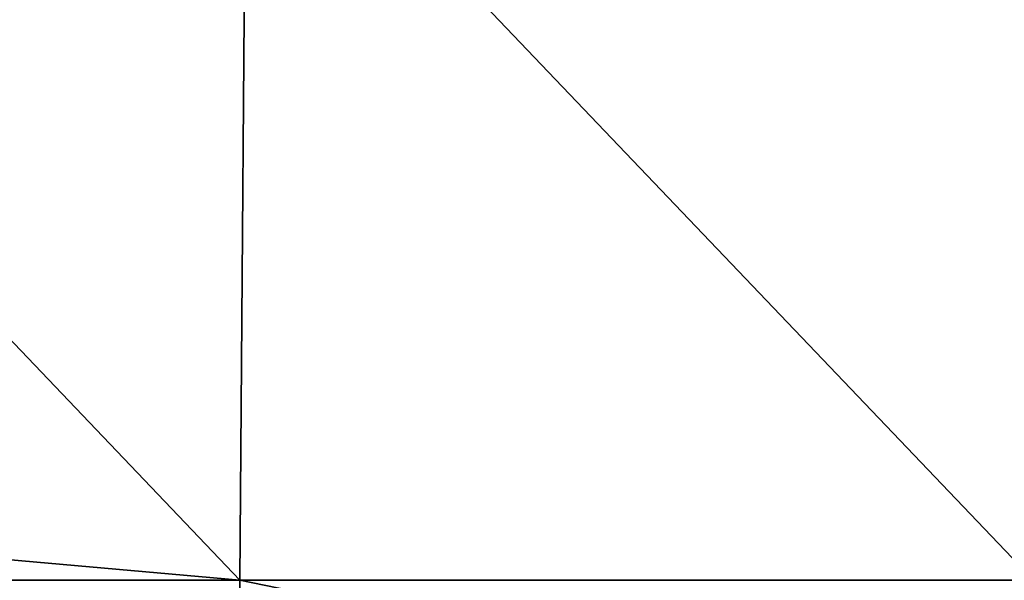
# Model space of a CAD drawing. Header units: millimetres. Extents: x -168 to 168, y -6 to 84.
# Tile 18 of 256: x -116.38 to -101.61, y 2.44 to 10.85. Entities that reach past the tile are written whole.
import ezdxf

# ---------------------------------------------------------------- set-up
doc = ezdxf.new("R2010")
doc.units = ezdxf.units.MM
doc.header["$LTSCALE"] = 65.185185
doc.layers.add('109', color=7, linetype='CONTINUOUS')
doc.layers.add('110', color=7, linetype='CONTINUOUS')

msp = doc.modelspace()

# ---------------------------------------------------------------- linework, layer by layer
at = {"layer": '109', "linetype": 'CONTINUOUS'}
for points in [[(-124.97, 3.494, -49.97), (-124.871, 14.818, -49.871), (-113.076, 2.439, -49.979), (-124.97, 3.494, -49.97)], [(-113.076, 2.439, -49.979), (-124.871, 14.818, -49.871), (-112.978, 14.818, -49.871), (-113.076, 2.439, -49.979)], [(-101.173, 2.439, -49.979), (-113.076, 2.439, -49.979), (-112.978, 14.818, -49.871), (-101.173, 2.439, -49.979)], [(-101.086, 14.818, -49.871), (-101.173, 2.439, -49.979), (-112.978, 14.818, -49.871), (-101.086, 14.818, -49.871)], [(-124.979, 2.439, -49.979), (-124.97, 3.494, -49.97), (-113.076, 2.439, -49.979), (-124.979, 2.439, -49.979)], [(-113.095, 0, -50), (-124.979, 2.439, -49.979), (-113.076, 2.439, -49.979), (-113.095, 0, -50)], [(-101.19, 0, -50), (-113.095, 0, -50), (-113.076, 2.439, -49.979), (-101.19, 0, -50)], [(-101.173, 2.439, -49.979), (-101.19, 0, -50), (-113.076, 2.439, -49.979), (-101.173, 2.439, -49.979)]]:
    msp.add_3dface(points, dxfattribs=at)
at = {"layer": '110', "linetype": 'CONTINUOUS'}
for points in [[(-124.871, 14.818, 49.871), (-124.97, 3.494, 49.97), (-113.076, 2.439, 49.979), (-124.871, 14.818, 49.871)], [(-124.871, 14.818, 49.871), (-113.076, 2.439, 49.979), (-112.978, 14.818, 49.871), (-124.871, 14.818, 49.871)], [(-113.076, 2.439, 49.979), (-101.173, 2.439, 49.979), (-112.978, 14.818, 49.871), (-113.076, 2.439, 49.979)], [(-112.978, 14.818, 49.871), (-101.173, 2.439, 49.979), (-101.086, 14.818, 49.871), (-112.978, 14.818, 49.871)], [(-124.97, 3.494, 49.97), (-124.979, 2.439, 49.979), (-113.076, 2.439, 49.979), (-124.97, 3.494, 49.97)], [(-124.979, 2.439, 49.979), (-125, 0, 50), (-113.095, 0, 50), (-124.979, 2.439, 49.979)], [(-124.979, 2.439, 49.979), (-113.095, 0, 50), (-113.076, 2.439, 49.979), (-124.979, 2.439, 49.979)], [(-113.095, 0, 50), (-101.19, 0, 50), (-113.076, 2.439, 49.979), (-113.095, 0, 50)], [(-113.076, 2.439, 49.979), (-101.19, 0, 50), (-101.173, 2.439, 49.979), (-113.076, 2.439, 49.979)]]:
    msp.add_3dface(points, dxfattribs=at)

doc.saveas('drawing.dxf')
